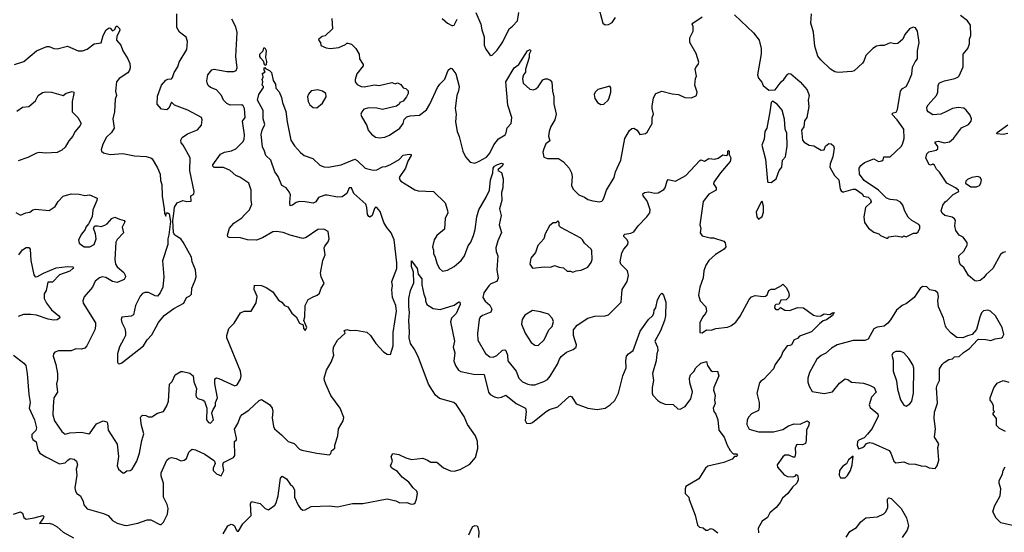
# Model space of a CAD drawing. Extents: x 2293139 to 2515392, y 824115 to 1006937.
# Tile 247 of 256: x 2346199 to 2354736, y 980059 to 984504. Entities that reach past the tile are written whole.
import ezdxf

# ---------------------------------------------------------------- set-up
doc = ezdxf.new("R2010")
doc.units = 0

msp = doc.modelspace()

# ---------------------------------------------------------------- linework, layer by layer
at = {"layer": '0CON10XD'}
for points in [[(2350154.2, 984565), (2350198.6, 984465), (2350205.8, 984415), (2350226.2, 984355), (2350225, 984283.3), (2350239.3, 984249.3), (2350275, 984200), (2350285, 984192.5), (2350295, 984197.5), (2350340.3, 984239.7), (2350388, 984312), (2350442.9, 984425), (2350472.6, 984447.4), (2350515.4, 984495), (2350526.2, 984565)], [(2351212, 984635), (2351253.9, 984473.9), (2351275, 984460), (2351305, 984461.2), (2351335, 984480), (2351365, 984523.8)], [(2347115, 982287.5), (2347115.6, 982274.4), (2347105, 982252), (2347045, 982224.2), (2347005, 982234.4), (2346945, 982269.4), (2346915, 982272.9), (2346890, 982265), (2346855, 982236), (2346829.2, 982185), (2346758.8, 982101.2), (2346746, 982065), (2346750.8, 982045), (2346855.9, 981875.9), (2346858, 981845), (2346849.7, 981815), (2346781.5, 981675), (2346765, 981656.5), (2346735, 981646.9), (2346685, 981649.2), (2346645, 981632.5), (2346535, 981632), (2346505, 981621.2), (2346493, 981607), (2346490.8, 981585), (2346512.5, 981515), (2346526, 981435), (2346526, 981385), (2346517.1, 981345), (2346527.5, 981275), (2346494, 981226), (2346490.1, 981149.9), (2346486.5, 981076.5), (2346500.8, 981025), (2346565, 980934.3), (2346595, 980908.8), (2346635, 980921.4), (2346735, 980927.5), (2346797.5, 980912.5), (2346810, 980920), (2346865, 980999.2), (2346923.6, 981026.4), (2346955, 981017.5), (2346961.2, 981005), (2346965.7, 980945), (2347044.1, 980824.1), (2347056.2, 980715), (2347044.3, 980634.3), (2347056.7, 980605), (2347095, 980573.8), (2347105.9, 980574.1), (2347128.3, 980591.7), (2347155.7, 980594.3), (2347173.3, 980605), (2347214, 980675), (2347236.7, 980745), (2347257.5, 980855), (2347276.2, 980913.8), (2347255.7, 980985.7), (2347248, 981052), (2347255, 981067.5), (2347265, 981073.3), (2347291.7, 981071.7), (2347315, 981060), (2347345, 981060), (2347395, 981091.4), (2347445, 981106), (2347475, 981156.7), (2347489.4, 981195), (2347497, 981343), (2347522.5, 981367.5), (2347547.5, 981425), (2347595, 981452.5), (2347615, 981452.5), (2347675, 981437.5), (2347702.5, 981415), (2347708.1, 981365), (2347733.3, 981305), (2347725.6, 981255), (2347729.4, 981235), (2347745, 981219.5), (2347791.2, 981205), (2347802.9, 981195), (2347820.8, 981135), (2347820, 981035), (2347835, 981011.1), (2347855, 981004.4), (2347878.7, 981035), (2347866.1, 981095), (2347875.3, 981124.7), (2347897.8, 981155), (2347898.1, 981185), (2347915.5, 981224.5), (2347891.5, 981345), (2347891.3, 981388.7), (2347905, 981397.5), (2347925, 981392.5), (2348065, 981329.2), (2348085, 981336.2), (2348113.2, 981386.8), (2348120, 981415), (2348114, 981455), (2347996.2, 981745), (2347996.2, 981765), (2348013, 981827), (2348058.8, 981871.2), (2348115, 981962.5), (2348145, 981976.7), (2348205, 981977.5), (2348250.7, 982049.3), (2348258.9, 982105), (2348231.1, 982165), (2348235, 982202.5), (2348295, 982197.5), (2348335, 982181.2), (2348394.2, 982144.2), (2348441.7, 982071.7), (2348472.5, 982055), (2348494.2, 982024.2), (2348525, 982013.8), (2348558.3, 981958.3), (2348596.1, 981926.1), (2348625, 981872.5), (2348658.3, 981858.3), (2348660, 981825), (2348675, 981807.5), (2348688, 981835), (2348663.3, 981895), (2348672.3, 981927.7), (2348674.2, 982025), (2348701.3, 982078.7), (2348745, 982100.6), (2348778, 982115), (2348798.3, 982131.7), (2348812.5, 982175), (2348838.8, 982215), (2348812, 982275), (2348806.2, 982306.2), (2348826.9, 982415), (2348847.5, 982465), (2348840, 982525), (2348845, 982540), (2348873.6, 982576.4), (2348881.2, 982605), (2348875, 982667.5), (2348835, 982688), (2348785, 982684.2), (2348683.3, 982615), (2348655, 982606), (2348545, 982634.2), (2348485, 982659.2), (2348425, 982668), (2348395, 982662.9), (2348305, 982611.8), (2348253.2, 982593.2), (2348175.6, 982595.6), (2348113.6, 982613.6), (2348015, 982614.3), (2348005, 982620), (2348000.8, 982635), (2348016.9, 982695), (2348055, 982739.4), (2348124.3, 982785), (2348147.2, 982812.8), (2348192, 982855), (2348212.5, 982905), (2348206.7, 982935), (2348206, 983025), (2348185.8, 983085.8), (2348107.4, 983137.4), (2348073.1, 983153.1), (2348025, 983197.3), (2347965, 983222.1), (2347885, 983222.5), (2347873.3, 983235), (2347874.8, 983245.2), (2347941.1, 983338.9), (2347975, 983356.2), (2348035, 983365.6), (2348073.3, 983385), (2348135, 983443.3), (2348144.2, 983465.8), (2348148.1, 983505), (2348131.4, 983625), (2348154.4, 983655.6), (2348148.5, 983735), (2348136.4, 983756.4), (2348124.3, 983764.3), (2348025, 983763.6), (2347995, 983776.7), (2347966.5, 983805), (2347948.2, 983845), (2347905, 983896.2), (2347855, 983916), (2347834.4, 983934.4), (2347823.8, 983955), (2347821.2, 983975), (2347829.2, 984025), (2347865, 984068.8), (2347885, 984073.8), (2347994.3, 984054.3), (2348055, 984054.3), (2348075, 984064), (2348083.4, 984086.6), (2348074, 984184), (2348085, 984392.5), (2348073, 984443), (2348039.5, 984509.5)], [(2347535.5, 982824.5), (2347542.5, 982877.5), (2347565, 982916.7), (2347615, 982936.2), (2347648.3, 982928.3), (2347685, 982930), (2347682.5, 982975), (2347708.3, 982991.7), (2347712.5, 983015), (2347673, 983193), (2347678, 983305), (2347616.7, 983415), (2347598.8, 983435), (2347595, 983460), (2347608.3, 983481.7), (2347655, 983513.3), (2347741.7, 983548.3), (2347775, 983590), (2347780, 983635), (2347775, 983656.2), (2347658, 983718), (2347542.9, 983762.9), (2347515, 983790), (2347492.3, 983737.7), (2347475, 983723.3), (2347429.3, 983729.3), (2347392.3, 983772.3), (2347395, 983840), (2347428, 983935), (2347465, 983978), (2347485, 983988), (2347515, 983990), (2347525, 984002.5), (2347538, 984045), (2347570.8, 984095), (2347582, 984135), (2347648.1, 984245), (2347654.3, 984314.3), (2347641.7, 984351.7), (2347585, 984396.7), (2347562, 984435), (2347562.9, 984555)], [(2348906.7, 984515), (2348910, 984425), (2348846.4, 984363.6), (2348823, 984357), (2348792.5, 984335), (2348790, 984325), (2348807, 984307), (2348811.2, 984281.2), (2348855, 984260), (2348893.6, 984253.6), (2348965, 984263.8), (2349025, 984290), (2349035, 984300), (2349045, 984300), (2349075, 984292.5), (2349112.5, 984255), (2349143.3, 984205), (2349146.7, 984165), (2349176.7, 984115), (2349175.8, 984104.2), (2349123.3, 984035), (2349106.7, 983985), (2349107.5, 983965), (2349125, 983942.5), (2349160, 983925), (2349185, 983921.2), (2349275, 983940), (2349315, 983934.2), (2349425, 983960), (2349455, 983947.5), (2349475, 983956.7), (2349503, 983943), (2349525, 983912.5), (2349547, 983907), (2349568.3, 983888.3), (2349567.5, 983865), (2349552.5, 983835), (2349523, 983797), (2349493.6, 983786.4), (2349488.3, 983771.7), (2349465, 983752.5), (2349345, 983724), (2349295, 983737.1), (2349225, 983740.6), (2349183.4, 983726.6), (2349164.2, 983705), (2349156.2, 983685), (2349162, 983665), (2349208.8, 983585), (2349220, 983545), (2349249.7, 983509.7), (2349285, 983485.7), (2349315, 983480), (2349365.4, 983484.6), (2349406.1, 983503.9), (2349495, 983564.2), (2349522.5, 983605), (2349533, 983637), (2349555, 983660), (2349585, 983670), (2349665, 983676.2), (2349725, 983721.2), (2349755, 983771.2), (2349822, 983915), (2349842, 983945), (2349885, 983988.8), (2349914.3, 984065.7), (2349935, 984082.5), (2349945, 984080), (2349980, 984035), (2350010.8, 983925), (2350005, 983887.5), (2349989.2, 983845), (2349975.7, 983735), (2349984.2, 983685), (2349977, 983617), (2349991.9, 983535), (2350010.7, 983490.7), (2350040.8, 983365), (2350065.5, 983315.5), (2350105, 983269.2), (2350145, 983260.8), (2350182.8, 983277.2), (2350245, 983312.7), (2350275.4, 983345), (2350311.4, 983418.6), (2350350.6, 983469.4), (2350407.1, 983505), (2350416.9, 983523.1), (2350425.6, 983565), (2350459.1, 983605), (2350465.4, 983655), (2350431.8, 983761.8), (2350413.4, 983965), (2350485.5, 984085), (2350525.6, 984115), (2350602, 984235), (2350625, 984246.7), (2350630, 984235), (2350616, 984205), (2350615.8, 984175), (2350583.8, 984075), (2350585, 984050), (2350568, 984025), (2350558.8, 983995), (2350564.4, 983954.4), (2350621.2, 983901.2), (2350655, 983896), (2350675, 983903.8), (2350695, 983921.2), (2350735, 983981.2), (2350755, 983992), (2350775, 983992), (2350798.8, 983978.8), (2350811.7, 983961.7), (2350817.9, 983885), (2350828.9, 983835), (2350828.9, 983775), (2350850.9, 983685), (2350838.8, 983635), (2350805, 983578), (2350790.5, 983535), (2350784.4, 983495), (2350796.5, 983453.5), (2350761.8, 983428.2), (2350742.5, 983385), (2350736, 983355), (2350742, 983312), (2350775, 983300), (2350870.3, 983300.3), (2350915, 983272.5), (2350964, 983215), (2350982, 983175), (2350988, 983145), (2350982, 983065), (2350996.7, 983035), (2351045.9, 982985.9), (2351095, 982966.2), (2351125, 982946), (2351167.7, 982932.3), (2351225, 982924.2), (2351245, 982928.8), (2351253, 982937), (2351264.4, 982955.6), (2351285.5, 983025), (2351352.5, 983135), (2351365.3, 983184.7)], [(2349863, 984513), (2349907.5, 984475), (2349945, 984453.3), (2349955, 984453.3), (2349965, 984457.5), (2349993, 984507)], [(2351365.3, 983184.7), (2351411.2, 983285), (2351444.4, 983475), (2351485, 983544), (2351505, 983560), (2351525, 983563.3), (2351553.3, 983545), (2351575, 983507.5), (2351625, 983517.5), (2351640.7, 983529.3), (2351683.3, 983605), (2351684, 983655), (2351693.8, 983685), (2351681.2, 983735), (2351682, 983755), (2351694.2, 983825), (2351715, 983863.3), (2351765, 983883.8), (2351855, 983860), (2351910, 983855), (2351965, 983830), (2352025, 983827.5), (2352067.5, 983845), (2352073.3, 983875), (2352053.8, 983935), (2352058.8, 983995), (2352066.2, 984015), (2352056, 984075), (2352063.8, 984095), (2352082, 984115), (2352085.8, 984134.2), (2352065, 984210), (2352008.8, 984305), (2352010, 984345), (2352036.7, 984403.3), (2352037.5, 984445), (2352030, 984465), (2352033.8, 984475), (2352115, 984528.8)], [(2352395, 984545.7), (2352561.2, 984391.2), (2352609.4, 984325), (2352626.7, 984255), (2352628.3, 984208.3), (2352595.8, 984025), (2352605, 983996.7), (2352632.3, 983962.3), (2352644.5, 983934.5), (2352695, 983893.3), (2352750, 983895), (2352800, 983965), (2352823.3, 983985), (2352852.5, 984025), (2352865, 984036.2), (2352885, 984034), (2352965.5, 983965), (2353025.5, 983895), (2353044.4, 983845), (2353035.7, 983805), (2353040.5, 983750.5), (2353023.8, 983655), (2353004.4, 983625.6), (2352996.1, 983576.1), (2352976.2, 983545), (2352985, 983460), (2353001.7, 983441.7), (2353045, 983416.2), (2353085, 983408.8), (2353147.3, 983372.7), (2353174, 983376), (2353184.2, 983405.8), (2353215, 983430), (2353235, 983427.5), (2353255, 983410), (2353261.7, 983388.3), (2353248.8, 983315), (2353226, 983255), (2353224, 983225), (2353263.9, 983153.9), (2353300, 983115), (2353313.8, 983035), (2353321.2, 983021.2), (2353332.5, 983012.5), (2353345, 983012), (2353425, 983033.8), (2353445, 983033.3), (2353502.5, 982995), (2353515, 982972.5), (2353555, 982966), (2353576, 982945), (2353580.8, 982925), (2353576, 982915), (2353531.2, 982875), (2353518.8, 982795), (2353522.5, 982745), (2353557, 982697), (2353605, 982662.5), (2353647, 982647), (2353663, 982633), (2353715, 982610), (2353725, 982610), (2353735, 982620), (2353795, 982630), (2353845, 982620), (2353855, 982620), (2353865, 982630), (2353885, 982620), (2353948.3, 982651.7), (2353975, 982652.5), (2353988.8, 982665), (2354003.3, 982695), (2354003.3, 982715), (2353995, 982726.7), (2353935, 982763.3), (2353902.7, 982792.7), (2353873.2, 982843.2), (2353857.1, 982895), (2353835, 982922.9), (2353805, 982938.9), (2353745, 982945.7), (2353715, 982955.7), (2353645, 983026), (2353520.7, 983110.7), (2353480, 983165), (2353477.5, 983215), (2353490.7, 983239.3), (2353522.5, 983265), (2353605, 983296.2), (2353643.9, 983273.9), (2353675, 983280), (2353685, 983287.5), (2353691.2, 983315), (2353745, 983315.8), (2353841.2, 983405), (2353854, 983425), (2353867.5, 983475), (2353863.3, 983555), (2353806.8, 983636.8), (2353760.6, 983685), (2353771.2, 983695), (2353796.8, 983703.2), (2353810.6, 983725), (2353835.7, 983884.3), (2353853, 983907), (2353883.8, 983925), (2353903.1, 983955), (2353935, 984032.5), (2353938.3, 984091.7), (2353961.7, 984138.3), (2353983.3, 984165), (2353982, 984235), (2353998, 984305), (2353982, 984405), (2353965, 984433.8), (2353945, 984438), (2353913.3, 984425), (2353873.3, 984375), (2353856.4, 984333.6), (2353811.7, 984298.3), (2353785, 984293.8), (2353745, 984303.3), (2353695, 984280), (2353655, 984280.8), (2353626.8, 984273.2), (2353595, 984254.4), (2353535, 984194), (2353518.1, 984145), (2353505, 984126), (2353435, 984061.4), (2353415, 984054.4), (2353295, 984045.6), (2353265, 984051.5), (2353228.6, 984075), (2353145, 984155.7), (2353118.9, 984188.9), (2353093.6, 984273.6), (2353082.2, 984395), (2353058.1, 984475), (2353063.1, 984555)], [(2354745, 982490), (2354725, 982486), (2354701.1, 982468.9), (2354635.7, 982345), (2354579.2, 982295), (2354555, 982264), (2354525, 982242), (2354495, 982236), (2354480.3, 982240.3), (2354425, 982286.7), (2354385.8, 982355.8), (2354360, 982375), (2354346.2, 982395), (2354340, 982455), (2354384.1, 982495.9), (2354416.2, 982555), (2354410, 982575), (2354377.7, 982617.7), (2354345, 982636.7), (2354316, 982675), (2354307.8, 982715), (2354311.4, 982761.4), (2354305, 982776.2), (2354282.3, 982792.3), (2354220, 982805), (2354196.2, 982825), (2354186.7, 982845), (2354203.3, 982895), (2354222.5, 982925), (2354240, 982935), (2354291.7, 982988.3), (2354340, 983015), (2354337.5, 983025), (2354313.3, 983045), (2354236.7, 983085), (2354172.3, 983182.3), (2354146.4, 983206.4), (2354131.2, 983241.2), (2354115, 983250), (2354095, 983243.3), (2354085, 983247.5), (2354054.3, 983304.3), (2354065, 983340), (2354082, 983358), (2354145, 983373.5), (2354160.5, 983385), (2354158.7, 983405), (2354134.7, 983435), (2354135.7, 983445), (2354165, 983449.7), (2354215, 983437.1), (2354259.2, 983445), (2354296, 983474), (2354363, 983567), (2354425, 983595.6), (2354449.4, 983625), (2354450.6, 983645), (2354439.4, 983675), (2354405, 983720), (2354385, 983735.6), (2354335, 983742.5), (2354285, 983734.4), (2354235, 983708.8), (2354185, 983684.6), (2354115, 983680), (2354076, 983705), (2354067.7, 983717.7), (2354064, 983745), (2354074, 983765), (2354147.1, 983845), (2354158.6, 983875), (2354161.4, 983935), (2354175, 983957.5), (2354216.3, 983973.7), (2354307.6, 983992.4), (2354333.8, 984005), (2354343.4, 984016.6), (2354379.2, 984095), (2354380, 984205), (2354419.2, 984255), (2354433.1, 984295), (2354434.3, 984335), (2354444.2, 984365.8), (2354443.8, 984455), (2354416, 984495), (2354355, 984540.6)], [(2346155, 984115.8), (2346235, 984141.2), (2346345, 984234.4), (2346435, 984272), (2346455, 984272), (2346495, 984254.4), (2346525, 984250.6), (2346615, 984274.3), (2346705, 984233.1), (2346745, 984234), (2346785, 984249.2), (2346846.2, 984293.8), (2346905, 984304.2), (2346924.4, 984365.6), (2346948.8, 984415), (2346975, 984432.5), (2346985, 984430), (2347005, 984407.5), (2347025, 984420), (2347035, 984447.5), (2347045, 984447.5), (2347065, 984427.5), (2347066.4, 984413.6), (2347041.7, 984358.3), (2347039.2, 984325), (2347075, 984283.8), (2347094.5, 984234.5), (2347138.1, 984165), (2347152.9, 984125), (2347155.8, 984085), (2347152, 984065), (2347137, 984043), (2347061.2, 983995), (2347040, 983965), (2347031.2, 983885), (2347037.5, 983845), (2347028, 983815), (2347020, 983705), (2347005.6, 983645), (2347017.9, 983562.1), (2346995.7, 983525), (2346951.9, 983485), (2346921.2, 983425), (2346906.2, 983375), (2346908.8, 983365), (2346925, 983350), (2346984.1, 983334.1), (2347095, 983344.4), (2347195, 983323.1), (2347295, 983318.8), (2347335, 983306.2), (2347346.5, 983296.5), (2347395, 983220), (2347416.9, 983165), (2347419.2, 983109.2), (2347432, 983075), (2347434.2, 982974.2), (2347453.3, 982865), (2347453.6, 982823.6), (2347465, 982800), (2347471.7, 982828.3), (2347485, 982830), (2347495, 982820), (2347506.2, 982755), (2347493, 982637), (2347483.3, 982605), (2347483.3, 982555), (2347437, 982413), (2347448.1, 982275), (2347439.1, 982185), (2347418.1, 982135), (2347395, 982106.2), (2347375, 982108), (2347315, 982137.1), (2347285, 982137.5), (2347265, 982128.8), (2347244.5, 982105.5), (2347204.5, 982025), (2347185.7, 981944.3), (2347166.3, 981933.7), (2347084.2, 981925), (2347079.4, 981905), (2347085, 981877.5), (2347110, 981825), (2347116.9, 981795), (2347115.8, 981764.2), (2347100.3, 981729.7), (2347065, 981667.5), (2347046.2, 981605), (2347047.5, 981535), (2347053, 981523), (2347065, 981520), (2347085, 981527.5), (2347273.3, 981675), (2347303.3, 981726.7), (2347345, 981772.5), (2347401.9, 981878.1), (2347452.4, 981937.6), (2347535, 982000), (2347622.5, 982045), (2347645.9, 982094.1), (2347675, 982110), (2347688.1, 982125), (2347690.8, 982175), (2347722, 982245), (2347728, 982275), (2347724.2, 982335), (2347694.2, 982405), (2347688, 982445), (2347616.9, 982575), (2347595, 982602.9), (2347545.6, 982635.6), (2347532, 982655), (2347527.6, 982762.4), (2347535.5, 982824.5)], [(2348325, 984107.5), (2348312.9, 984145), (2348288.7, 984168.7), (2348280.8, 984185), (2348282.5, 984205), (2348310, 984235), (2348315, 984260), (2348325, 984258.8), (2348336.2, 984236.2), (2348329.5, 984175), (2348338.9, 984141.1), (2348335, 984113.3), (2348325, 984107.5)], [(2346145, 981594.3), (2346236.7, 981526.7), (2346251.5, 981505), (2346265.5, 981435), (2346278, 981255), (2346291.2, 981185), (2346281.2, 981135), (2346328.9, 981035), (2346345.5, 980964.5), (2346338.2, 980941.8), (2346305, 980908), (2346303.5, 980885), (2346314.5, 980865), (2346342.1, 980842.1), (2346357.2, 980775), (2346375, 980744.1), (2346425, 980712.3), (2346545, 980651.6), (2346595, 980660), (2346615.5, 980685), (2346637.8, 980697.8), (2346671.7, 980691.7), (2346691.2, 980675), (2346699.2, 980645), (2346689.2, 980605), (2346694, 980555), (2346678.8, 980445), (2346682, 980415), (2346695, 980396.2), (2346726.2, 980375), (2346750.8, 980325), (2346756, 980296), (2346785, 980263.3), (2346925, 980223.3), (2346965, 980203.3), (2347002.7, 980162.7), (2347045, 980138), (2347105, 980120), (2347125, 980118.6), (2347225, 980138.6), (2347305, 980167.1), (2347335, 980166), (2347415, 980126.2), (2347425, 980126.7), (2347445, 980147.5), (2347480.8, 980215), (2347486.7, 980265), (2347478.7, 980298.7), (2347445.7, 980365), (2347447.3, 980485), (2347427.3, 980545), (2347424.5, 980575.5), (2347475.8, 980685), (2347495, 980702.9), (2347515, 980708.6), (2347555, 980698.8), (2347595, 980680), (2347625, 980683.8), (2347645, 980700), (2347665, 980752.5), (2347680.5, 980769.5), (2347695, 980778.8), (2347724.5, 980774.5), (2347805, 980736.2), (2347880.9, 980685), (2347889.2, 980675), (2347892.9, 980655), (2347876.5, 980615), (2347877.8, 980595), (2347905, 980565.6), (2347945, 980548), (2347970, 980595), (2347960.6, 980645), (2347965, 980663.8), (2348053.1, 980706.9), (2348065.8, 980724.2), (2348062.5, 980845), (2348078.3, 980861.7), (2348080, 980875), (2348063, 980953), (2348091.7, 981001.7), (2348115, 981062.5), (2348129.1, 981080.9), (2348185, 981118.6), (2348275, 981201.2), (2348295, 981210), (2348365, 981167.5), (2348388.8, 981135), (2348394, 981105), (2348387.7, 981052.3), (2348399.2, 980975), (2348408, 980955), (2348468.8, 980905), (2348525.9, 980845.9), (2348578.3, 980828.3), (2348625, 980781.2), (2348645, 980771.2), (2348775, 980744), (2348885, 980730), (2348897, 980743), (2348903.9, 980766.1), (2348931.7, 980788.3), (2348931.2, 980815), (2348956.2, 980895), (2348963.3, 980955), (2349003.6, 981026.4), (2349010, 981055), (2348977.5, 981135), (2348897.5, 981245), (2348853.4, 981343.4), (2348840.8, 981375), (2348840, 981395), (2348860, 981465), (2348900, 981535), (2348924, 981595), (2348915.9, 981625.9), (2348920, 981665), (2348953.3, 981725), (2349020, 981785), (2349018.3, 981798.3), (2349010, 981805), (2349015, 981810), (2349035, 981816.7), (2349065, 981807.5), (2349115, 981812.5), (2349207.5, 981795), (2349240, 981765), (2349287, 981697), (2349353.3, 981625), (2349385, 981603.3), (2349415, 981600), (2349437.8, 981675), (2349437.6, 981792.4), (2349466.7, 981975), (2349459.3, 982025), (2349431.1, 982095), (2349425.8, 982165), (2349432, 982195), (2349425.7, 982235), (2349470, 982345), (2349468.5, 982395), (2349445.7, 982595), (2349421.2, 982655), (2349381.8, 982701.8), (2349355.4, 982745), (2349325, 982839.2), (2349295.7, 982875), (2349285, 982877.1), (2349275, 982866), (2349254.5, 982805.5), (2349235, 982792), (2349225, 982796), (2349215.4, 982815.4), (2349210.3, 982875), (2349200.9, 982905), (2349096.9, 982996.9), (2349075, 983045.6), (2349055, 983045.8), (2349034.6, 982995.4), (2348995, 982967.8), (2348955, 982963.8), (2348865, 982982.9), (2348845, 982982.1), (2348789.2, 982960.8), (2348768.1, 982925), (2348745, 982912.9), (2348675.7, 982925.7), (2348625, 982926.9), (2348595, 982918.5), (2348565, 982895.7), (2348545, 982890), (2348540, 982915), (2348544.6, 982955.4), (2348546.9, 982985), (2348535, 983012), (2348510, 983045), (2348472.9, 983065), (2348439.7, 983145), (2348410.2, 983185), (2348377.8, 983285), (2348332, 983325), (2348322.5, 983365), (2348305, 983400), (2348292.8, 983507.2), (2348301.1, 983545), (2348325.8, 983595), (2348310.5, 983645), (2348310, 983715), (2348260, 983805), (2348271.2, 983855), (2348312.5, 983915), (2348312.5, 983925), (2348302.5, 983935), (2348307.5, 983965), (2348302.5, 983985), (2348310, 984005), (2348307.5, 984027.5), (2348300, 984035), (2348327.5, 984052.5), (2348320, 984065), (2348320, 984085), (2348325, 984090), (2348330.7, 984080.7), (2348365, 984063.1), (2348382.9, 984045), (2348396.6, 983976.6), (2348416.2, 983945), (2348420.5, 983910.5), (2348448.7, 983878.7), (2348469.5, 983829.5), (2348476.6, 983786.6), (2348508.1, 983708.1), (2348517.8, 983617.8), (2348549.7, 983459.7), (2348581.4, 983411.4), (2348635, 983352), (2348667, 983327), (2348739.5, 983299.5), (2348800.9, 983240.9), (2348835, 983227.5), (2348875, 983225.5), (2348985.4, 983245.4), (2349105, 983293.1), (2349123.9, 983283.9), (2349195, 983216.7), (2349265, 983200), (2349295, 983200.5), (2349345, 983227.5), (2349375, 983231.1), (2349413.3, 983246.7), (2349487.9, 983292.1), (2349525, 983327.8), (2349575, 983337.5), (2349592.5, 983335), (2349593.8, 983325), (2349564.4, 983275.6), (2349545, 983216.7), (2349488, 983135), (2349494, 983115), (2349504, 983105), (2349577.8, 983057.8), (2349625, 983029.6), (2349655, 983020.4), (2349786.7, 983015), (2349887.5, 982915), (2349909.3, 982849.3), (2349910, 982825), (2349887, 982783), (2349881.7, 982688.3), (2349816.4, 982633.6), (2349793.8, 982595), (2349778, 982535), (2349787.5, 982505), (2349787.5, 982475), (2349802.5, 982445), (2349819.2, 982385), (2349838.8, 982345), (2349865, 982323.3), (2349908.8, 982331.2), (2349965, 982364.2), (2350025.7, 982415), (2350054.3, 982455), (2350087.3, 982542.7), (2350110, 982575), (2350135, 982633.3), (2350148.5, 982685), (2350162.7, 982795), (2350179.5, 982855), (2350244, 982964), (2350272.2, 983025), (2350279.7, 983115), (2350302.5, 983175), (2350305, 983216.7), (2350315, 983232.9), (2350335, 983246.1), (2350375, 983259.5), (2350392, 983255), (2350382, 983235), (2350347.5, 983205), (2350343.8, 983195), (2350375, 983177.5), (2350392, 983125), (2350389.2, 983045), (2350376.9, 983005), (2350379.2, 982935), (2350360, 982865), (2350372.2, 982805), (2350356.9, 982725), (2350377.1, 982657.1), (2350344.5, 982585), (2350326.2, 982525), (2350329.5, 982495), (2350345.6, 982455), (2350335.5, 982335), (2350348.8, 982261.2), (2350335.4, 982234.6), (2350285, 982212.9), (2350265.8, 982195), (2350224.4, 982135), (2350214.4, 982095), (2350234, 982064), (2350275, 982027.1), (2350294, 981995), (2350285, 981966.7), (2350210.7, 981939.3), (2350192, 981925), (2350182, 981905), (2350167.7, 981782.3), (2350172, 981725), (2350238.3, 981608.3), (2350275, 981579.4), (2350305, 981578.9), (2350335, 981592.7), (2350385, 981639.4), (2350405, 981640.8), (2350414.4, 981634.4), (2350427.3, 981595), (2350430, 981545), (2350505, 981455.8), (2350528.1, 981395), (2350559.2, 981365), (2350605, 981344.4), (2350635, 981336.7), (2350665, 981338.1), (2350743.7, 981366.3), (2350775, 981384.2), (2350798.1, 981411.9), (2350862.7, 981517.3), (2350879.2, 981560.8), (2350895, 981583.1), (2350938.9, 981621.1), (2350997.4, 981642.6), (2351022.9, 981665), (2351027.5, 981685), (2351011.7, 981728.3), (2350999.2, 981765), (2351001.8, 981815), (2351032.5, 981855), (2351125, 981915.6), (2351185, 981934.3), (2351275, 981936.5), (2351304.6, 981945.4), (2351412.5, 982055), (2351423.5, 982165), (2351467.2, 982232.8), (2351476.5, 982285), (2351467.8, 982325), (2351410, 982385), (2351405.7, 982405), (2351419.1, 982480.9), (2351438, 982515), (2351471.2, 982555), (2351475.7, 982574.3), (2351465.6, 982595), (2351436.9, 982625), (2351435.6, 982635), (2351446.2, 982645), (2351497.6, 982652.4), (2351523.8, 982665), (2351561.2, 982715), (2351636.8, 982793.2), (2351661.2, 982828.8), (2351665.8, 982855), (2351646.4, 982916.4), (2351637.2, 982937.2), (2351604, 982975), (2351602.5, 982995), (2351615.9, 983004.1), (2351655, 983010), (2351705, 983000), (2351735, 983002), (2351785, 983030), (2351796, 983045), (2351813, 983107), (2351821.4, 983118.6), (2351885, 983104.3), (2351975, 983151.4), (2352095, 983282.5), (2352105, 983287.5), (2352135, 983277.5), (2352175, 983298.8), (2352225, 983293.3), (2352255.9, 983304.1), (2352295, 983332.5), (2352325, 983326.7), (2352340, 983335), (2352340, 983365), (2352345, 983370), (2352350, 983365), (2352350, 983335), (2352364.3, 983305), (2352360, 983275), (2352275.7, 983175), (2352218, 983095), (2352215, 983080), (2352236.7, 983045), (2352237.5, 983025), (2352175, 982992), (2352123.7, 982926.3), (2352096.9, 982725), (2352104.3, 982695), (2352098, 982655), (2352115, 982628.8), (2352185, 982611.9), (2352215, 982611.9), (2352303.6, 982583.6), (2352315, 982570), (2352321.2, 982535)], [(2346175, 983710), (2346222.5, 983745), (2346278.8, 983751.2), (2346335, 983798.8), (2346358.8, 983845), (2346397.7, 983872.3), (2346425, 983878), (2346476.1, 983876.1), (2346575, 983846.7), (2346603.3, 983866.7), (2346655, 983881.9), (2346667.5, 983875), (2346669.4, 983865), (2346653.5, 983795), (2346654.2, 983754.2), (2346653.3, 983705), (2346704.3, 983654.3), (2346731.4, 983605), (2346722.5, 983585), (2346678.3, 983531.7), (2346660, 983495), (2346625.4, 983454.6), (2346592.2, 983397.8), (2346565, 983372.9), (2346525, 983352.9), (2346425, 983347.3), (2346367.9, 983352.1), (2346345, 983346.9), (2346271.1, 983308.9), (2346185, 983278.6)], [(2348775, 983740), (2348825, 983781.2), (2348857.5, 983835), (2348852.5, 983865), (2348823.9, 983883.9), (2348785, 983895.7), (2348725, 983886), (2348703, 983857), (2348695.9, 983834.1), (2348700.8, 983795), (2348715, 983766.2), (2348743.2, 983743.2), (2348775, 983740)], [(2351237, 983767), (2351265, 983772.5), (2351301.2, 983805), (2351310.8, 983825), (2351323.8, 983875), (2351323, 983913), (2351316, 983926), (2351212.3, 983897.7), (2351187.5, 983875), (2351180, 983855), (2351185, 983820), (2351207.5, 983785), (2351237, 983767)], [(2352715, 983091.2), (2352758, 983125), (2352785, 983196.7), (2352805.8, 983224.2), (2352814, 983285), (2352840, 983315), (2352854.1, 983405.9), (2352849.5, 983519.5), (2352835.8, 983555.8), (2352830.8, 983640.8), (2352809.2, 983719.2), (2352765, 983771.2), (2352725, 983797.5), (2352713.6, 983786.4), (2352704, 983704), (2352676.6, 983563.4), (2352660, 983535), (2352652.7, 983467.3), (2352634, 983415), (2352665.8, 983294.2), (2352681.2, 983105), (2352686.2, 983096.2), (2352715, 983091.2)], [(2354765, 983516.2), (2354725, 983507.1), (2354670, 983515), (2354672.5, 983525), (2354765, 983593.1)], [(2354495, 983053.3), (2354520, 983065), (2354533.3, 983085), (2354536.7, 983115), (2354526.1, 983136.1), (2354505, 983143.8), (2354455, 983136.2), (2354415, 983117.5), (2354403.3, 983105), (2354400, 983085), (2354445, 983053.3), (2354495, 983053.3)], [(2346165, 982833.3), (2346205, 982810), (2346252.1, 982827.9), (2346286.4, 982833.6), (2346314.1, 982855.9), (2346335, 982860), (2346455, 982848), (2346507.1, 982885), (2346534, 982926), (2346575.6, 982974.4), (2346645, 982994.4), (2346715, 982990.6), (2346765, 982980), (2346805, 982986.2), (2346870, 982955), (2346867.5, 982935), (2346834, 982855), (2346827.5, 982795), (2346797, 982733), (2346773.3, 982705), (2346766.1, 982683.9), (2346736, 982645), (2346710, 982595), (2346713.8, 982565), (2346757.5, 982535), (2346806.6, 982533.4), (2346845.8, 982555), (2346861.9, 982605), (2346857.1, 982647.1), (2346840, 982695), (2346850, 982715), (2346875, 982717.5), (2346905, 982710), (2346937.7, 982722.3), (2346957.5, 982735), (2346999.2, 982780.8), (2347025, 982792.5), (2347065, 982772.9), (2347105, 982763.8), (2347110.8, 982755), (2347108.6, 982745), (2347089.2, 982705), (2347099.2, 982655), (2347043.2, 982596.8), (2347032.9, 982575), (2347022.9, 982425), (2347031.4, 982385), (2347045, 982361.2), (2347100.9, 982310.9), (2347115, 982287.5)], [(2352605, 982773.8), (2352635, 982796), (2352647.5, 982835), (2352647.3, 982887.3), (2352635, 982930), (2352625, 982920), (2352584, 982835), (2352588.8, 982795), (2352605, 982773.8)], [(2350995, 982313.3), (2351025, 982326.2), (2351067.3, 982332.7), (2351125, 982357.5), (2351155, 982397.5), (2351163.8, 982425), (2351159.3, 982499.3), (2351152.5, 982515), (2351096.7, 982565), (2351080, 982595), (2351065, 982608.8), (2350890.5, 982700.5), (2350877.5, 982715), (2350877.5, 982745), (2350865, 982760), (2350847, 982743), (2350825, 982742.5), (2350792.5, 982715), (2350754.2, 982645.8), (2350743.8, 982605), (2350692, 982545), (2350670, 982485), (2350631.2, 982435), (2350623.3, 982385), (2350645, 982350), (2350745, 982361.2), (2350805, 982356.7), (2350835, 982373.3), (2350875, 982357.5), (2350915, 982352.5), (2350945, 982322.5), (2350975, 982323.8), (2350995, 982313.3)], [(2346191.9, 982465), (2346225, 982508.6), (2346255, 982529.4), (2346279.4, 982529.4), (2346290.8, 982515), (2346295.7, 982415), (2346321.7, 982291.7), (2346334.2, 982274.2), (2346355, 982276), (2346405.5, 982304.5), (2346515, 982352.1), (2346614.6, 982364.6), (2346660.3, 982360.3), (2346666.2, 982355), (2346660, 982345), (2346635, 982323.2), (2346545, 982290), (2346485, 982228.2), (2346442.7, 982227.3), (2346427.5, 982155), (2346412.9, 982127.1), (2346411.2, 982085), (2346430.9, 982045), (2346475, 981986.7), (2346539.2, 981935), (2346546, 981925), (2346544, 981915), (2346525, 981902.5), (2346495, 981899.2), (2346445, 981908.4), (2346345, 981940.9), (2346295, 981947.9), (2346232.7, 981947.3), (2346185, 981931.5)], [(2352321.2, 982535), (2352306.2, 982515), (2352231.5, 982468.5), (2352173.3, 982416.7), (2352146.7, 982375), (2352130.6, 982325), (2352125.6, 982265), (2352097.1, 982185), (2352085.6, 982115), (2352100, 982065), (2352147.5, 982015), (2352153, 981977), (2352145.6, 981955), (2352120, 981925), (2352095.8, 981874.2), (2352095, 981791.2), (2352115, 981789.4), (2352155, 981813.1), (2352195, 981811.5), (2352235, 981825.5), (2352335, 981836.9), (2352365, 981848.4), (2352408, 981882), (2352446.5, 981933.5), (2352522.7, 982077.3), (2352545, 982100.8), (2352575, 982112), (2352645, 982102.5), (2352665, 982106.2), (2352680.7, 982119.3), (2352695, 982156.7), (2352713.9, 982166.1), (2352745, 982166.7), (2352805, 982200), (2352815, 982210), (2352845, 982182.5), (2352866, 982145), (2352871.2, 982115), (2352863.8, 982095), (2352845, 982074.4), (2352798.3, 982071.7), (2352785, 982037.5), (2352755, 982034.2), (2352745, 982026), (2352744.3, 982005), (2352755, 981991.2), (2352778.8, 981991.2), (2352795, 982007.5), (2352833.8, 981983.8), (2352872.9, 981982.9), (2352945, 982008.9), (2352995, 982006.2), (2353081.7, 981941.7), (2353115, 981932.5), (2353145, 981936), (2353175, 981952), (2353223, 981947), (2353245, 981963.3), (2353260, 981965), (2353245, 981940), (2353195, 981902), (2353165, 981892), (2353132.6, 981867.4), (2353065, 981796), (2352959.2, 981760.8), (2352941.2, 981738.8), (2352913.2, 981726.8), (2352890, 981685), (2352875, 981677.5), (2352853.1, 981676.9), (2352815.3, 981625), (2352801.4, 981585), (2352748.9, 981515), (2352734.4, 981475), (2352648.8, 981385), (2352625, 981370), (2352614.2, 981355), (2352591.2, 981265), (2352610, 981185), (2352611.4, 981145), (2352604.4, 981115.6), (2352544, 981085), (2352519.7, 981060.3), (2352505.8, 981034.2), (2352504.5, 980994.5), (2352523.4, 980953.4), (2352605, 980931.4), (2352735, 980930.6), (2352815, 980951.1), (2352865, 980983.1), (2352915, 980998.1), (2352964.6, 980995.4), (2353025, 981025.4), (2353043.1, 981015), (2353042.3, 980987.7), (2353019.2, 980945), (2353018, 980855), (2353010.7, 980829.3), (2352985, 980816), (2352945, 980821.2), (2352935, 980816.2), (2352922, 980788), (2352925.5, 980744.5), (2352918.8, 980711.2), (2352905, 980710.8), (2352868.6, 980728.6), (2352832.7, 980727.3), (2352816, 980714), (2352767.1, 980645), (2352768.1, 980625), (2352827, 980557), (2352855, 980542.5), (2352900.5, 980540.5), (2352923.8, 980546.2), (2352935, 980560), (2352945, 980550), (2352948.8, 980515), (2352936.2, 980485), (2352898.8, 980451.2), (2352858, 980395), (2352813.8, 980356.2), (2352792.7, 980317.3), (2352756.9, 980275), (2352701.5, 980228.5), (2352682.1, 980187.9), (2352635.8, 980154.2), (2352600.8, 980095), (2352605.6, 980055)], [(2347963, 980047), (2348003.3, 980115), (2348031.7, 980128.3), (2348050, 980125), (2348062.5, 980115), (2348075, 980080), (2348085, 980070), (2348095, 980070), (2348135, 980132.5), (2348207.5, 980205), (2348200, 980305), (2348210, 980325), (2348285, 980307.5), (2348327.5, 980265), (2348355, 980253.3), (2348411.2, 980295), (2348423.1, 980315), (2348440, 980375), (2348460.9, 980529.1), (2348474.4, 980545.6), (2348512.9, 980522.9), (2348545, 980477.5), (2348568.8, 980455), (2348583, 980423), (2348582.5, 980392.5), (2348582.9, 980365), (2348613.5, 980293.5), (2348635, 980265.7), (2348655, 980252.2), (2348673.3, 980255), (2348726.6, 980283.4), (2348885, 980288.8), (2348955, 980280), (2349085, 980308.9), (2349175, 980309.2), (2349385, 980350), (2349461.5, 980331.5), (2349495, 980313.1), (2349555, 980318.1), (2349593.1, 980303.1), (2349615, 980304.7), (2349627.1, 980315), (2349639.2, 980345), (2349647.8, 980395), (2349642.9, 980415), (2349609.2, 980445), (2349574, 980495), (2349515, 980535.7), (2349475, 980586), (2349426.7, 980615), (2349414, 980635), (2349432.5, 980675), (2349421.2, 980715), (2349435, 980742.5), (2349485, 980733.8), (2349547.5, 980705), (2349595, 980688.8), (2349695, 980700.8), (2349735, 980685.6), (2349765, 980665.7), (2349815, 980665.8), (2349875, 980617.5), (2349935, 980592), (2349965, 980588), (2350017.9, 980602.1), (2350100.9, 980649.1), (2350151.3, 980708.7), (2350170.5, 980785), (2350167.3, 980845), (2350150, 980895), (2350080.8, 980995), (2350053.4, 981063.4), (2349986.9, 981165), (2349962, 981185), (2349839.4, 981219.4), (2349805, 981249.4), (2349778.7, 981288.7), (2349743.4, 981343.4), (2349653.2, 981583.2), (2349620.4, 981650.4), (2349588.1, 981695), (2349576.7, 981745), (2349579.6, 981795), (2349571.7, 981895), (2349580, 981965), (2349572.7, 982017.3), (2349573.3, 982085), (2349588, 982155), (2349617.3, 982222.7), (2349614.6, 982315), (2349596.5, 982365), (2349595, 982412.5), (2349646.2, 982345), (2349655, 982297.5), (2349685, 982256.7), (2349687.1, 982205), (2349703.4, 982123.4), (2349717.5, 982085), (2349716.2, 982065), (2349728.8, 982035), (2349785, 982000.6), (2349845, 981989.7), (2349965, 982027.1), (2350007.1, 982057.1), (2350015, 982053.3), (2350019.2, 982035), (2349984.3, 981955), (2349969.3, 981940.7)], [(2354135, 980612.5), (2354153.3, 980635), (2354167.5, 980685), (2354158.8, 980795), (2354168.8, 980825), (2354131.2, 980885), (2354139.2, 980955), (2354126.5, 981045), (2354130.3, 981099.7), (2354155, 981180), (2354148.8, 981311.2), (2354154.2, 981335.8), (2354174, 981375), (2354174.4, 981475.6), (2354198, 981515), (2354215, 981531.2), (2354255, 981556.2), (2354285, 981563.3), (2354305, 981581.2), (2354345, 981584.3), (2354381.7, 981618.3), (2354435, 981653.8), (2354503, 981727), (2354515, 981732.5), (2354575, 981730), (2354618.3, 981721.7), (2354655, 981736), (2354710, 981745), (2354719.3, 981750.7), (2354732.5, 981775), (2354716.2, 981835), (2354658, 981935), (2354616.8, 981976.8), (2354593.9, 981986.1), (2354555, 981978.8), (2354537.3, 981962.7), (2354523.1, 981925), (2354493.6, 981816.4), (2354456.4, 981773.6), (2354415, 981763.3), (2354375, 981743.8), (2354325, 981748.8), (2354275.8, 981785.8), (2354236.7, 981825), (2354225.7, 981845.7), (2354208, 981915), (2354165.8, 982015), (2354158.8, 982065), (2354166.2, 982105), (2354158.8, 982135), (2354135, 982154), (2354090.3, 982160.3), (2354065, 982186.2), (2354025, 982190), (2354005, 982172.5), (2353955, 982094), (2353887.8, 982042.2), (2353848.8, 982025), (2353801.2, 981985), (2353749.8, 981900.2), (2353725, 981872.5), (2353692.6, 981847.4), (2353633.2, 981836.8), (2353605, 981822.5), (2353554.2, 981735), (2353525, 981721.8), (2353425, 981722.9), (2353286.2, 981685), (2353236, 981655), (2353189.1, 981610.9), (2353149.1, 981590.9), (2353111.2, 981558.8), (2353046.2, 981445), (2353032, 981395), (2353031.7, 981361.7), (2353043.3, 981325), (2353070, 981280), (2353175, 981262.9), (2353245, 981275.7), (2353307.9, 981352.1), (2353355, 981389.2), (2353380, 981385), (2353411.1, 981361.1), (2353515, 981351.4), (2353567.5, 981335), (2353606.2, 981315), (2353623.8, 981275), (2353585, 981230), (2353564.3, 981164.3), (2353572.4, 981142.4), (2353638, 981085), (2353640.8, 981065), (2353589.7, 980960.3), (2353550.5, 980909.5), (2353520.5, 980879.5), (2353475, 980858), (2353462, 980845), (2353460, 980815), (2353471.7, 980781.7), (2353505, 980793.8), (2353522.5, 980805), (2353541.2, 980828.8), (2353566.4, 980836.4), (2353595, 980831.2), (2353737, 980767), (2353751.4, 980745), (2353776.7, 980676.7), (2353795, 980660), (2353865, 980669.2), (2353905, 980652.9), (2353965, 980650), (2354014.4, 980634.4), (2354055, 980631.1), (2354085, 980618.8), (2354135, 980612.5)], [(2349969.3, 981940.7), (2349943.7, 981916.3), (2349933.8, 981885), (2349969.8, 981715), (2349958, 981665), (2349971.3, 981615), (2349963.1, 981543.1), (2349980.4, 981500.4), (2350005, 981465.7), (2350025, 981454.5), (2350135, 981431.2), (2350226.1, 981426.1), (2350262.6, 981275), (2350278.2, 981255), (2350315, 981232.4), (2350345, 981225.3), (2350375, 981230), (2350415, 981248.5), (2350505, 981174.4), (2350585.5, 981135.5), (2350591.2, 981105), (2350582.2, 981027.8), (2350594, 981005), (2350625, 981002.9), (2350645, 981010.9), (2350763.6, 981106.4), (2350793, 981123), (2350865, 981146.9), (2350963.8, 981236.2), (2350975, 981238.6), (2350985, 981232.5), (2351025, 981172.7), (2351125, 981135.4), (2351205, 981123.1), (2351275, 981136.5), (2351319.4, 981165), (2351359.3, 981200.7), (2351390.9, 981265), (2351429.1, 981415), (2351456, 981485), (2351454, 981545), (2351461.2, 981585), (2351476.7, 981605), (2351519.2, 981635), (2351578.1, 981801.9), (2351651.2, 981905), (2351686, 981935), (2351696.2, 981955), (2351700, 981985), (2351713.9, 982006.1), (2351729.2, 982075), (2351751.7, 982118.3), (2351765, 982132.5), (2351780, 982115), (2351800, 982055), (2351798.8, 981935), (2351790, 981895), (2351753.7, 981806.3), (2351706, 981715), (2351729.2, 981665), (2351732.5, 981635), (2351722.9, 981605), (2351717.1, 981545), (2351686.1, 981435), (2351694.7, 981375), (2351682.3, 981315), (2351683.1, 981265), (2351688.7, 981248.7), (2351732.6, 981202.6), (2351758.8, 981185), (2351795, 981170.6), (2351865, 981166.9), (2351905, 981130), (2351925, 981127.1), (2351968.8, 981151.2), (2352019.1, 981215), (2352032.4, 981277.6), (2352010, 981355), (2352006, 981395), (2352016.2, 981425), (2352045, 981452.5), (2352060, 981485), (2352105, 981526.7), (2352155, 981540), (2352162.5, 981505), (2352190.7, 981460.7), (2352205, 981453.3), (2352250, 981455), (2352260, 981415), (2352216.2, 981315), (2352213.6, 981293.6), (2352228.8, 981245), (2352223.3, 981205), (2352230, 981175), (2352212, 981135), (2352217, 981107), (2352235, 981083.8), (2352250.9, 981035), (2352260, 980945), (2352306.9, 980885), (2352333.3, 980815), (2352359.3, 980769.3), (2352385, 980740), (2352415, 980738), (2352423.3, 980725), (2352415, 980716.7), (2352395, 980717.5), (2352375, 980694.3), (2352305, 980663.6), (2352165, 980632.5), (2352145.8, 980615), (2352088.3, 980521.7), (2351973.3, 980455), (2351967.5, 980435), (2351970, 980395), (2352000, 980365), (2352003, 980343), (2352056.4, 980206.4), (2352075, 980120), (2352093, 980103), (2352125, 980097.5), (2352148.3, 980078.3), (2352165, 980077.5), (2352185, 980090), (2352195, 980092.5), (2352215, 980082.5), (2352252.5, 980055)], [(2350695, 981680), (2350745, 981726.7), (2350788, 981815), (2350816.8, 981843.2), (2350827.3, 981887.3), (2350816.7, 981915), (2350785, 981950), (2350715, 981971.2), (2350645, 981983.3), (2350579.5, 981940.5), (2350555.8, 981905), (2350550.8, 981865), (2350581.2, 981785), (2350633.8, 981705), (2350665, 981681.2), (2350695, 981680)], [(2353885, 981154), (2353916.8, 981173.2), (2353932.5, 981195), (2353948.1, 981265), (2353952.1, 981482.1), (2353941.3, 981511.3), (2353907.4, 981567.4), (2353865, 981613.8), (2353838.1, 981628.1), (2353795, 981626.7), (2353770.8, 981615), (2353761.4, 981595), (2353771.2, 981551.2), (2353772.3, 981455), (2353802.1, 981372.1), (2353809.5, 981299.5), (2353836.6, 981206.6), (2353865, 981161.2), (2353885, 981154)], [(2354746.4, 980933.6), (2354695, 980958), (2354668, 980985), (2354666.9, 981045), (2354637.5, 981085), (2354650, 981105), (2354642.5, 981115), (2354642.5, 981155), (2354628.2, 981188.2), (2354613.8, 981205), (2354613.8, 981225), (2354645, 981312.5), (2354675, 981353.3), (2354725, 981376), (2354775, 981360)], [(2353315, 980530), (2353355, 980532.5), (2353375, 980552.5), (2353401.2, 980595), (2353416.1, 980643.9), (2353425, 980720), (2353385, 980687.5), (2353366.4, 980653.6), (2353337, 980633), (2353307.5, 980595), (2353303.3, 980555), (2353315, 980530)], [(2354845, 980110.6), (2354705, 980141.4), (2354665, 980181.2), (2354637.5, 980235), (2354649.2, 980285), (2354700.6, 980375), (2354705.8, 980435), (2354690, 980485), (2354690, 980505), (2354719.2, 980565), (2354726, 980595), (2354744.4, 980625.6)], [(2353365, 980016.7), (2353396.7, 980065), (2353455, 980099.2), (2353491.1, 980148.9), (2353535, 980184.3), (2353635, 980193.6), (2353692.3, 980217.7), (2353708.1, 980235), (2353724.4, 980275), (2353722.5, 980345), (2353733.6, 980356.4), (2353755, 980353.3), (2353842.5, 980265), (2353886.9, 980185), (2353904, 980115), (2353892.7, 980077.3), (2353850, 980015)], [(2346145, 980216.7), (2346205, 980236.7), (2346223.3, 980225), (2346236, 980186), (2346254.2, 980174.2), (2346325, 980184.2), (2346400, 980205), (2346410, 980195), (2346406.7, 980185), (2346370, 980135), (2346455, 980137.1), (2346485, 980130.8), (2346525, 980106.2), (2346575, 980060), (2346665, 980010.6)], [(2350180, 980015), (2350182.1, 980062.1), (2350175, 980103.3), (2350165, 980112), (2350145, 980116), (2350126.2, 980105), (2350113.7, 980086.3), (2350091.5, 980035)]]:
    msp.add_lwpolyline(points, dxfattribs=at)

doc.saveas('drawing.dxf')
